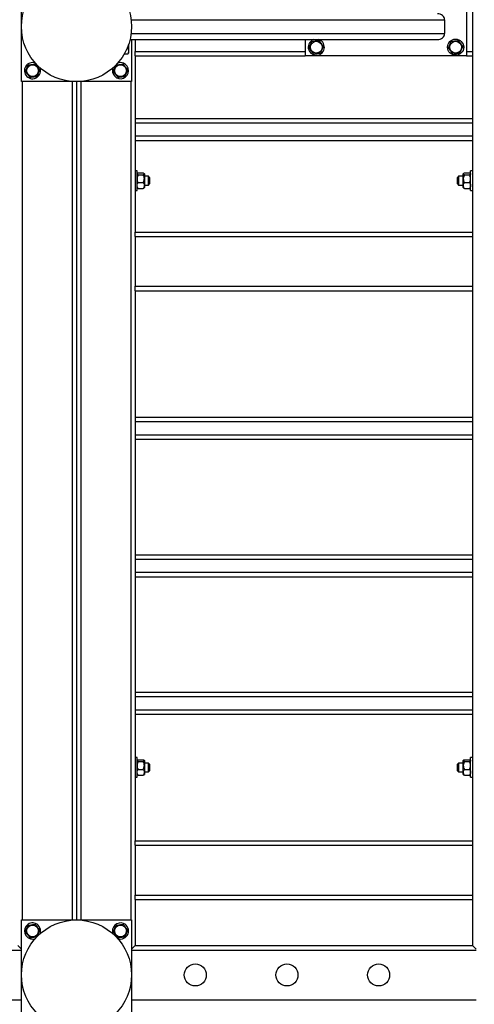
# Model space of a CAD drawing. Header units: millimetres. Extents: x 0 to 841, y 0 to 594.
# Tile 15 of 107: x 129 to 168, y 382 to 466. Entities that reach past the tile are written whole.
import ezdxf

# ---------------------------------------------------------------- set-up
doc = ezdxf.new("R2010")
doc.units = ezdxf.units.MM
doc.layers.add('TRAIT-FORT', color=4, linetype='Continuous', lineweight=25)

msp = doc.modelspace()

# ---------------------------------------------------------------- linework, layer by layer
at = {"layer": 'TRAIT-FORT', "color": 4, "linetype": 'Continuous', "lineweight": 25}
for p, q in [((129.23466, 460.66649), (129.23466, 470.04149)), ((167.17216, 467.85399), (167.17216, 462.85399)), ((167.67216, 467.47899), (167.67216, 463.22899)), ((138.5719, 465.94774), (165.29716, 465.94774)), ((165.29716, 465.94774), (165.29716, 464.76024)), ((138.48027, 464.26024), (164.69623, 464.26024)), ((138.5719, 464.76024), (165.29716, 464.76024)), ((138.60966, 464.26024), (138.60966, 460.66649)), ((138.92216, 464.26024), (138.92216, 463.22899)), ((153.42216, 464.26024), (153.42216, 462.85399)), ((154.623, 464.23906), (154.56458, 464.26024)), ((138.23948, 463.52824), (138.29687, 463.52824)), ((138.35966, 463.84361), (138.35966, 463.09931)), ((138.92216, 462.85399), (138.92216, 463.22899)), ((138.92216, 463.22899), (153.42216, 463.22899)), ((167.17216, 463.22899), (167.67216, 463.22899)), ((167.67216, 463.22899), (167.67216, 462.85399)), ((137.99808, 463.03893), (138.29687, 463.03893)), ((138.34195, 463.06865), (138.35966, 463.09931)), ((138.92216, 462.85399), (153.42216, 462.85399)), ((138.92216, 462.85399), (138.92216, 447.85399)), ((167.17216, 462.85399), (153.42216, 462.85399)), ((167.17216, 462.85399), (167.67216, 462.85399)), ((167.67216, 462.85399), (167.67216, 447.85399)), ((138.60966, 460.66649), (129.23466, 460.66649)), ((129.29716, 460.66649), (129.29716, 389.22899)), ((133.54716, 460.66649), (133.54716, 389.22899)), ((133.92216, 460.66649), (133.92216, 389.22899)), ((134.29716, 460.66649), (134.29716, 389.22899)), ((138.54716, 460.66649), (138.54716, 389.22899)), ((138.92216, 457.54149), (167.67216, 457.54149)), ((138.92216, 457.16649), (167.67216, 457.16649)), ((138.92216, 456.04149), (167.67216, 456.04149)), ((138.92216, 455.66649), (167.67216, 455.66649)), ((139.07841, 453.07274), (138.92216, 453.07274)), ((139.07841, 452.88947), (139.07841, 453.07274)), ((139.07841, 451.38524), (139.07841, 452.88947)), ((139.09831, 452.84265), (139.07841, 452.82274)), ((139.17026, 452.8879), (139.61155, 452.8879)), ((139.17026, 452.72252), (139.61155, 452.72252)), ((139.70341, 452.82274), (139.68318, 452.84297)), ((139.70341, 452.82274), (139.70341, 452.80521)), ((139.70341, 452.80521), (139.70341, 452.39307)), ((140.04716, 452.60399), (139.70341, 452.60399)), ((139.70341, 452.39307), (139.70341, 451.81685)), ((140.14091, 452.51024), (140.04716, 452.60399)), ((140.04716, 452.49893), (140.04716, 452.60399)), ((140.04716, 451.85399), (140.04716, 452.49893)), ((140.14091, 452.51024), (140.14091, 452.43145)), ((140.14091, 452.43145), (140.14091, 451.94774)), ((166.48466, 452.60399), (166.39091, 452.51024)), ((166.39091, 452.43145), (166.39091, 452.51024)), ((166.39091, 451.94774), (166.39091, 452.43145)), ((166.89091, 452.60399), (166.48466, 452.60399)), ((166.48466, 452.60399), (166.48466, 452.49893)), ((166.48466, 452.49893), (166.48466, 451.85399)), ((166.91081, 452.84265), (166.89091, 452.82274)), ((166.89091, 452.80521), (166.89091, 452.82274)), ((166.89091, 452.39307), (166.89091, 452.80521)), ((166.89091, 451.81685), (166.89091, 452.39307)), ((166.98276, 452.8879), (167.42405, 452.8879)), ((166.98276, 452.72252), (167.42405, 452.72252)), ((167.51591, 452.82274), (167.49568, 452.84297)), ((167.67216, 453.07274), (167.51591, 453.07274)), ((167.51591, 452.88947), (167.51591, 453.07274)), ((167.51591, 451.38524), (167.51591, 452.88947)), ((139.07841, 451.63524), (139.09831, 451.61534)), ((139.17026, 452.06361), (139.61155, 452.06361)), ((139.17026, 451.57009), (139.61155, 451.57009)), ((139.68318, 451.61502), (139.70341, 451.63524)), ((139.70341, 451.85399), (140.04716, 451.85399)), ((139.70341, 451.81685), (139.70341, 451.63524)), ((140.04716, 451.85399), (140.14091, 451.94774)), ((166.39091, 451.94774), (166.48466, 451.85399)), ((166.48466, 451.85399), (166.89091, 451.85399)), ((166.89091, 451.63524), (166.89091, 451.81685)), ((166.89091, 451.63524), (166.91081, 451.61534)), ((166.98276, 452.06361), (167.42405, 452.06361)), ((166.98276, 451.57009), (167.42405, 451.57009)), ((167.49568, 451.61502), (167.51591, 451.63524)), ((138.92216, 451.38524), (139.07841, 451.38524)), ((167.51591, 451.38524), (167.67216, 451.38524)), ((138.92216, 447.85399), (167.67216, 447.85399)), ((138.92216, 447.47899), (138.92216, 447.85399)), ((138.92216, 447.47899), (167.67216, 447.47899)), ((138.92216, 447.47899), (138.92216, 443.22899)), ((167.67216, 447.85399), (167.67216, 447.47899)), ((167.67216, 447.47899), (167.67216, 443.22899)), ((138.92216, 443.22899), (167.67216, 443.22899)), ((138.92216, 442.85399), (138.92216, 443.22899)), ((167.67216, 443.22899), (167.67216, 442.85399)), ((138.92216, 442.85399), (167.67216, 442.85399)), ((138.92216, 442.85399), (138.92216, 395.97899)), ((167.67216, 442.85399), (167.67216, 395.97899)), ((138.92216, 432.07274), (167.67216, 432.07274)), ((138.92216, 431.69774), (167.67216, 431.69774)), ((138.92216, 430.57274), (167.67216, 430.57274)), ((138.92216, 430.19774), (167.67216, 430.19774)), ((138.92216, 420.35399), (167.67216, 420.35399)), ((138.92216, 419.97899), (167.67216, 419.97899)), ((138.92216, 418.85399), (167.67216, 418.85399)), ((138.92216, 418.47899), (167.67216, 418.47899)), ((138.92216, 408.63524), (167.67216, 408.63524)), ((138.92216, 408.26024), (167.67216, 408.26024)), ((138.92216, 407.13524), (167.67216, 407.13524)), ((138.92216, 406.76024), (167.67216, 406.76024)), ((139.07841, 403.07274), (138.92216, 403.07274)), ((139.07841, 402.88947), (139.07841, 403.07274)), ((139.07841, 401.38524), (139.07841, 402.88947)), ((139.09831, 402.84265), (139.07841, 402.82274)), ((139.17026, 402.8879), (139.61155, 402.8879)), ((139.70341, 402.82274), (139.68318, 402.84297)), ((139.70341, 402.82274), (139.70341, 402.80521)), ((139.70341, 402.80521), (139.70341, 402.39307)), ((166.91081, 402.84265), (166.89091, 402.82274)), ((166.89091, 402.80521), (166.89091, 402.82274)), ((166.89091, 402.39307), (166.89091, 402.80521)), ((166.98276, 402.8879), (167.42405, 402.8879)), ((167.51591, 402.82274), (167.49568, 402.84297)), ((167.67216, 403.07274), (167.51591, 403.07274)), ((167.51591, 402.88947), (167.51591, 403.07274)), ((167.51591, 401.38524), (167.51591, 402.88947)), ((139.17026, 402.72252), (139.61155, 402.72252)), ((139.17026, 402.06361), (139.61155, 402.06361)), ((140.04716, 402.60399), (139.70341, 402.60399)), ((139.70341, 402.39307), (139.70341, 401.81685)), ((140.14091, 402.51024), (140.04716, 402.60399)), ((140.04716, 402.49893), (140.04716, 402.60399)), ((140.04716, 401.85399), (140.04716, 402.49893)), ((140.04716, 401.85399), (140.14091, 401.94774)), ((140.14091, 402.51024), (140.14091, 402.43145)), ((140.14091, 402.43145), (140.14091, 401.94774)), ((166.48466, 402.60399), (166.39091, 402.51024)), ((166.39091, 402.43145), (166.39091, 402.51024)), ((166.39091, 401.94774), (166.39091, 402.43145)), ((166.39091, 401.94774), (166.48466, 401.85399)), ((166.89091, 402.60399), (166.48466, 402.60399)), ((166.48466, 402.60399), (166.48466, 402.49893)), ((166.48466, 402.49893), (166.48466, 401.85399)), ((166.89091, 401.81685), (166.89091, 402.39307)), ((166.98276, 402.72252), (167.42405, 402.72252)), ((166.98276, 402.06361), (167.42405, 402.06361)), ((138.92216, 401.38524), (139.07841, 401.38524)), ((139.07841, 401.63524), (139.09831, 401.61534)), ((139.17026, 401.57009), (139.61155, 401.57009)), ((139.68318, 401.61502), (139.70341, 401.63524)), ((139.70341, 401.85399), (140.04716, 401.85399)), ((139.70341, 401.81685), (139.70341, 401.63524)), ((166.48466, 401.85399), (166.89091, 401.85399)), ((166.89091, 401.63524), (166.89091, 401.81685)), ((166.89091, 401.63524), (166.91081, 401.61534)), ((166.98276, 401.57009), (167.42405, 401.57009)), ((167.49568, 401.61502), (167.51591, 401.63524)), ((167.51591, 401.38524), (167.67216, 401.38524)), ((138.92216, 395.97899), (167.67216, 395.97899)), ((138.92216, 395.60399), (138.92216, 395.97899)), ((138.92216, 395.60399), (167.67216, 395.60399)), ((138.92216, 395.60399), (138.92216, 391.35399)), ((167.67216, 395.97899), (167.67216, 395.60399)), ((167.67216, 395.60399), (167.67216, 391.35399)), ((138.92216, 391.35399), (167.67216, 391.35399)), ((138.92216, 390.97899), (138.92216, 391.35399)), ((167.67216, 391.35399), (167.67216, 390.97899)), ((138.92216, 390.97899), (167.67216, 390.97899)), ((138.92216, 390.97899), (138.92216, 387.04149)), ((167.67216, 390.97899), (167.67216, 387.04149)), ((129.23466, 389.22899), (138.60966, 389.22899)), ((129.23466, 379.85399), (129.23466, 389.22899)), ((138.60966, 389.22899), (138.60966, 379.85399)), ((128.92216, 387.04149), (129.23466, 386.72899)), ((138.92216, 387.04149), (138.60966, 386.72899)), ((138.92216, 387.04149), (138.60966, 386.72899)), ((138.92216, 387.04149), (167.67216, 387.04149)), ((167.67216, 387.04149), (167.98466, 386.72899)), ((110.48466, 386.66649), (129.23466, 386.66649)), ((138.60966, 386.66649), (167.98466, 386.66649)), ((110.48466, 382.41649), (129.23466, 382.41649)), ((138.60966, 382.41649), (167.98466, 382.41649))]:
    msp.add_line(p, q, dxfattribs=at)
for centre, radius in [((133.92216, 465.35399), 4.6875), ((154.35966, 463.60399), 0.50469), ((166.23466, 463.60399), 0.6875), ((166.23466, 463.60399), 0.50469), ((130.17216, 461.60399), 0.50469), ((137.67216, 461.60399), 0.50469), ((133.92216, 384.54149), 4.6875), ((130.17216, 388.29149), 0.50469), ((137.67216, 388.29149), 0.50469), ((144.04716, 384.54149), 0.9375), ((151.85966, 384.54149), 0.9375), ((159.67216, 384.54149), 0.9375)]:
    msp.add_circle(centre, radius, dxfattribs=at)
for centre, start, end in [((154.35966, 463.60399), 107.3414428, 67.4773264), ((130.17216, 461.60399), 69.6585914, 20.3414166), ((137.67216, 461.60399), 156.7405736, 67.4773264), ((137.67216, 461.60399), 67.4773264, 111.2971051), ((130.17216, 388.29149), 67.4773264, 292.3849412), ((130.17216, 388.29149), 336.9835379, 67.4773264), ((137.67216, 388.29149), 67.4773264, 200.2997421), ((137.67216, 388.29149), 249.7002584, 67.4773264)]:
    msp.add_arc(centre, 0.6875, start, end, dxfattribs=at)
for centre, start_param, end_param in [((164.69623, 465.94774), 0, 1.57079633), ((164.69623, 464.76024), 4.71238898, 6.28318531)]:
    msp.add_ellipse(centre, major_axis=(0.60093, 0), ratio=0.83205029, start_param=start_param, end_param=end_param, dxfattribs=at)
for points, knots in [([(153.75092, 463.52824), (153.77164, 463.57728), (153.81354, 463.67643), (153.87561, 463.82334), (153.93495, 463.96377), (153.97132, 464.04986), (153.98968, 464.0933)], [0, 0, 0, 0, 0.26460494, 0.53494775, 0.76534313, 1, 1, 1, 1]), ([(153.98968, 464.0933), (154.06713, 464.10294), (154.19522, 464.11888), (154.38101, 464.142), (154.506, 464.15755), (154.57789, 464.1665), (154.59842, 464.16906)], [0, 0, 0, 0, 0.38554949, 0.63764185, 0.89654625, 1, 1, 1, 1]), ([(154.96839, 463.67975), (154.93628, 463.72222), (154.87136, 463.80808), (154.77518, 463.93528), (154.68323, 464.05689), (154.62686, 464.13144), (154.59842, 464.16906)], [0, 0, 0, 0, 0.26460494, 0.53494775, 0.76534313, 1, 1, 1, 1]), ([(165.62592, 463.52824), (165.64664, 463.57728), (165.68854, 463.67643), (165.75061, 463.82334), (165.80995, 463.96377), (165.84632, 464.04986), (165.86468, 464.0933)], [0, 0, 0, 0, 0.26460494, 0.53494775, 0.76534313, 1, 1, 1, 1]), ([(165.86468, 464.0933), (165.94213, 464.10294), (166.07022, 464.11888), (166.25601, 464.142), (166.381, 464.15755), (166.45289, 464.1665), (166.47342, 464.16906)], [0, 0, 0, 0, 0.38554949, 0.63764185, 0.89654625, 1, 1, 1, 1]), ([(166.84339, 463.67975), (166.81128, 463.72222), (166.74636, 463.80808), (166.65018, 463.93528), (166.55823, 464.05689), (166.50186, 464.13144), (166.47342, 464.16906)], [0, 0, 0, 0, 0.26460494, 0.53494775, 0.76534313, 1, 1, 1, 1]), ([(138.29687, 463.52824), (138.31113, 463.57727), (138.33788, 463.66925), (138.34101, 463.76437), (138.34247, 463.80878)], [0, 0, 0, 0, 0.53310455, 1, 1, 1, 1]), ([(138.29687, 463.52824), (138.31058, 463.48577), (138.33828, 463.39991), (138.34842, 463.2727), (138.33354, 463.1511), (138.30917, 463.07655), (138.29687, 463.03893)], [0, 0, 0, 0, 0.26460494, 0.53494775, 0.76534313, 1, 1, 1, 1]), ([(153.75092, 463.52824), (153.78303, 463.48577), (153.84795, 463.39991), (153.94413, 463.2727), (154.03608, 463.1511), (154.09245, 463.07655), (154.12089, 463.03893)], [0, 0, 0, 0, 0.26460494, 0.53494775, 0.76534313, 1, 1, 1, 1]), ([(154.96839, 463.67975), (154.94767, 463.63071), (154.90578, 463.53156), (154.8437, 463.38465), (154.78436, 463.24422), (154.74799, 463.15813), (154.72963, 463.11469)], [0, 0, 0, 0, 0.264604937, 0.534947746, 0.765343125, 1, 1, 1, 1]), ([(165.62592, 463.52824), (165.65803, 463.48577), (165.72295, 463.39991), (165.81913, 463.2727), (165.91108, 463.1511), (165.96745, 463.07655), (165.99589, 463.03893)], [0, 0, 0, 0, 0.26460494, 0.53494775, 0.76534313, 1, 1, 1, 1]), ([(166.84339, 463.67975), (166.82267, 463.63071), (166.78078, 463.53156), (166.7187, 463.38465), (166.65936, 463.24422), (166.62299, 463.15813), (166.60463, 463.11469)], [0, 0, 0, 0, 0.264604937, 0.534947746, 0.765343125, 1, 1, 1, 1]), ([(138.29687, 463.03893), (138.31937, 463.04855), (138.34238, 463.05839), (138.34156, 463.06849), (138.34154, 463.06871)], [0, 0, 0, 0, 0.97749191, 1, 1, 1, 1]), ([(154.12089, 463.03893), (154.19834, 463.04857), (154.32644, 463.06451), (154.51222, 463.08763), (154.63722, 463.10319), (154.70911, 463.11213), (154.72963, 463.11469)], [0, 0, 0, 0, 0.38554949, 0.63764185, 0.89654625, 1, 1, 1, 1]), ([(165.99589, 463.03893), (166.07334, 463.04857), (166.20144, 463.06451), (166.38722, 463.08763), (166.51222, 463.10319), (166.58411, 463.11213), (166.60463, 463.11469)], [0, 0, 0, 0, 0.38554949, 0.63764185, 0.89654625, 1, 1, 1, 1]), ([(129.56342, 461.52824), (129.58414, 461.57728), (129.62604, 461.67643), (129.68811, 461.82334), (129.74745, 461.96377), (129.78382, 462.04986), (129.80218, 462.0933)], [0, 0, 0, 0, 0.26460494, 0.53494775, 0.76534313, 1, 1, 1, 1]), ([(129.56342, 461.52824), (129.59553, 461.48577), (129.66045, 461.39991), (129.75663, 461.2727), (129.84858, 461.1511), (129.90495, 461.07655), (129.93339, 461.03893)], [0, 0, 0, 0, 0.26460494, 0.53494775, 0.76534313, 1, 1, 1, 1]), ([(129.80218, 462.0933), (129.87963, 462.10294), (130.00772, 462.11888), (130.19351, 462.142), (130.3185, 462.15755), (130.39039, 462.1665), (130.41092, 462.16906)], [0, 0, 0, 0, 0.38554949, 0.63764185, 0.89654625, 1, 1, 1, 1]), ([(130.78089, 461.67975), (130.74878, 461.72222), (130.68386, 461.80808), (130.58768, 461.93528), (130.49573, 462.05689), (130.43936, 462.13144), (130.41092, 462.16906)], [0, 0, 0, 0, 0.26460494, 0.53494775, 0.76534313, 1, 1, 1, 1]), ([(130.78089, 461.67975), (130.76017, 461.63071), (130.71828, 461.53156), (130.6562, 461.38465), (130.59686, 461.24422), (130.56049, 461.15813), (130.54213, 461.11469)], [0, 0, 0, 0, 0.264604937, 0.534947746, 0.765343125, 1, 1, 1, 1]), ([(137.06342, 461.52824), (137.08414, 461.57728), (137.12604, 461.67643), (137.18811, 461.82334), (137.24745, 461.96377), (137.28382, 462.04986), (137.30218, 462.0933)], [0, 0, 0, 0, 0.26460494, 0.53494775, 0.76534313, 1, 1, 1, 1]), ([(137.06342, 461.52824), (137.09553, 461.48577), (137.16045, 461.39991), (137.25663, 461.2727), (137.34858, 461.1511), (137.40495, 461.07655), (137.43339, 461.03893)], [0, 0, 0, 0, 0.26460494, 0.53494775, 0.76534313, 1, 1, 1, 1]), ([(137.30218, 462.0933), (137.37963, 462.10294), (137.50772, 462.11888), (137.69351, 462.142), (137.8185, 462.15755), (137.89039, 462.1665), (137.91092, 462.16906)], [0, 0, 0, 0, 0.38554949, 0.63764185, 0.89654625, 1, 1, 1, 1]), ([(138.28089, 461.67975), (138.24878, 461.72222), (138.18386, 461.80808), (138.08768, 461.93528), (137.99573, 462.05689), (137.93936, 462.13144), (137.91092, 462.16906)], [0, 0, 0, 0, 0.26460494, 0.53494775, 0.76534313, 1, 1, 1, 1]), ([(138.28089, 461.67975), (138.26017, 461.63071), (138.21828, 461.53156), (138.1562, 461.38465), (138.09686, 461.24422), (138.06049, 461.15813), (138.04213, 461.11469)], [0, 0, 0, 0, 0.264604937, 0.534947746, 0.765343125, 1, 1, 1, 1]), ([(129.93339, 461.03893), (130.01084, 461.04857), (130.13894, 461.06451), (130.32472, 461.08763), (130.44972, 461.10319), (130.52161, 461.11213), (130.54213, 461.11469)], [0, 0, 0, 0, 0.38554949, 0.63764185, 0.89654625, 1, 1, 1, 1]), ([(137.43339, 461.03893), (137.51084, 461.04857), (137.63894, 461.06451), (137.82472, 461.08763), (137.94972, 461.10319), (138.02161, 461.11213), (138.04213, 461.11469)], [0, 0, 0, 0, 0.38554949, 0.63764185, 0.89654625, 1, 1, 1, 1]), ([(139.17026, 452.72252), (139.1488, 452.73384), (139.10516, 452.75687), (139.0803, 452.78543), (139.07874, 452.80175), (139.07841, 452.80521)], [0, 0, 0, 0, 0.43238505, 0.87955391, 1, 1, 1, 1]), ([(139.17026, 452.72252), (139.1488, 452.67741), (139.10516, 452.58565), (139.0803, 452.47188), (139.07874, 452.40686), (139.07841, 452.39307)], [0, 0, 0, 0, 0.43238505, 0.87955391, 1, 1, 1, 1]), ([(139.07841, 452.39307), (139.08372, 452.3351), (139.09425, 452.22009), (139.14506, 452.11549), (139.17026, 452.06361)], [0, 0, 0, 0, 0.50400004, 1, 1, 1, 1]), ([(139.1001, 452.84085), (139.10142, 452.84331), (139.11033, 452.85993), (139.14269, 452.87503), (139.17026, 452.8879)], [0, 0, 0, 0, 0.14784415, 1, 1, 1, 1]), ([(139.61155, 452.8879), (139.63301, 452.87658), (139.67665, 452.85355), (139.70151, 452.82499), (139.70307, 452.80867), (139.70341, 452.80521)], [0, 0, 0, 0, 0.43238505, 0.87955391, 1, 1, 1, 1]), ([(139.70341, 452.80521), (139.6981, 452.79066), (139.68756, 452.7618), (139.63675, 452.73554), (139.61155, 452.72252)], [0, 0, 0, 0, 0.50400004, 1, 1, 1, 1]), ([(139.70341, 452.39307), (139.6981, 452.45103), (139.68756, 452.56604), (139.63675, 452.67064), (139.61155, 452.72252)], [0, 0, 0, 0, 0.50400004, 1, 1, 1, 1]), ([(139.61155, 452.06361), (139.63301, 452.10872), (139.67665, 452.20048), (139.70151, 452.31425), (139.70307, 452.37927), (139.70341, 452.39307)], [0, 0, 0, 0, 0.43238505, 0.87955391, 1, 1, 1, 1]), ([(166.89091, 452.80521), (166.89622, 452.81976), (166.90675, 452.84863), (166.95756, 452.87488), (166.98276, 452.8879)], [0, 0, 0, 0, 0.50400004, 1, 1, 1, 1]), ([(166.98276, 452.72252), (166.9613, 452.73384), (166.91766, 452.75687), (166.8928, 452.78543), (166.89124, 452.80175), (166.89091, 452.80521)], [0, 0, 0, 0, 0.43238505, 0.87955391, 1, 1, 1, 1]), ([(166.98276, 452.72252), (166.9613, 452.67741), (166.91766, 452.58565), (166.8928, 452.47188), (166.89124, 452.40686), (166.89091, 452.39307)], [0, 0, 0, 0, 0.43238505, 0.87955391, 1, 1, 1, 1]), ([(166.89091, 452.39307), (166.89622, 452.3351), (166.90675, 452.22009), (166.95756, 452.11549), (166.98276, 452.06361)], [0, 0, 0, 0, 0.50400004, 1, 1, 1, 1]), ([(167.42405, 452.8879), (167.44551, 452.87658), (167.48915, 452.85355), (167.51401, 452.82499), (167.51557, 452.80867), (167.51591, 452.80521)], [0, 0, 0, 0, 0.43238505, 0.87955391, 1, 1, 1, 1]), ([(167.51591, 452.80521), (167.5106, 452.79066), (167.50006, 452.7618), (167.44925, 452.73554), (167.42405, 452.72252)], [0, 0, 0, 0, 0.50400004, 1, 1, 1, 1]), ([(167.51591, 452.39307), (167.5106, 452.45103), (167.50006, 452.56604), (167.44925, 452.67064), (167.42405, 452.72252)], [0, 0, 0, 0, 0.50400004, 1, 1, 1, 1]), ([(167.42405, 452.06361), (167.44551, 452.10872), (167.48915, 452.20048), (167.51401, 452.31425), (167.51557, 452.37927), (167.51591, 452.39307)], [0, 0, 0, 0, 0.43238505, 0.87955391, 1, 1, 1, 1]), ([(139.07841, 451.81685), (139.08049, 451.84348), (139.08472, 451.89758), (139.11724, 451.98089), (139.15174, 452.03472), (139.17026, 452.06361)], [0, 0, 0, 0, 0.30999023, 0.62954591, 1, 1, 1, 1]), ([(139.17026, 451.57009), (139.15811, 451.58847), (139.12791, 451.63415), (139.09216, 451.71205), (139.07891, 451.77741), (139.07846, 451.8127), (139.07841, 451.81685)], [0, 0, 0, 0, 0.23703923, 0.58901919, 0.95163056, 1, 1, 1, 1]), ([(139.1001, 451.61713), (139.10142, 451.61468), (139.11033, 451.59806), (139.14269, 451.58295), (139.17026, 451.57009)], [0, 0, 0, 0, 0.14784415, 1, 1, 1, 1]), ([(139.61155, 452.06361), (139.63008, 452.03472), (139.66413, 451.98159), (139.69687, 451.89836), (139.70121, 451.84426), (139.70341, 451.81685)], [0, 0, 0, 0, 0.3704571, 0.68101816, 1, 1, 1, 1]), ([(139.70341, 451.81685), (139.70335, 451.8127), (139.70291, 451.77841), (139.69001, 451.71305), (139.6545, 451.63506), (139.6237, 451.58847), (139.61155, 451.57009)], [0, 0, 0, 0, 0.04836864, 0.39932986, 0.76296469, 1, 1, 1, 1]), ([(139.61155, 451.57009), (139.63484, 451.58131), (139.66615, 451.59641), (139.67801, 451.61292), (139.68104, 451.61715)], [0, 0, 0, 0, 0.74386684, 1, 1, 1, 1]), ([(166.89091, 451.81685), (166.89299, 451.84348), (166.89722, 451.89758), (166.92974, 451.98089), (166.96424, 452.03472), (166.98276, 452.06361)], [0, 0, 0, 0, 0.30999023, 0.62954591, 1, 1, 1, 1]), ([(166.98276, 451.57009), (166.97061, 451.58847), (166.94041, 451.63415), (166.90466, 451.71205), (166.89141, 451.77741), (166.89096, 451.8127), (166.89091, 451.81685)], [0, 0, 0, 0, 0.23703923, 0.58901919, 0.95163056, 1, 1, 1, 1]), ([(166.9126, 451.61713), (166.91392, 451.61468), (166.92283, 451.59806), (166.95519, 451.58295), (166.98276, 451.57009)], [0, 0, 0, 0, 0.14784415, 1, 1, 1, 1]), ([(167.42405, 452.06361), (167.44258, 452.03472), (167.47663, 451.98159), (167.50937, 451.89836), (167.51371, 451.84426), (167.51591, 451.81685)], [0, 0, 0, 0, 0.3704571, 0.68101816, 1, 1, 1, 1]), ([(167.51591, 451.81685), (167.51585, 451.8127), (167.51541, 451.77841), (167.50251, 451.71305), (167.467, 451.63506), (167.4362, 451.58847), (167.42405, 451.57009)], [0, 0, 0, 0, 0.04836864, 0.39932986, 0.76296469, 1, 1, 1, 1]), ([(167.42405, 451.57009), (167.44734, 451.58131), (167.47865, 451.59641), (167.49051, 451.61292), (167.49354, 451.61715)], [0, 0, 0, 0, 0.74386684, 1, 1, 1, 1]), ([(139.17026, 402.72252), (139.1488, 402.73384), (139.10516, 402.75687), (139.0803, 402.78543), (139.07874, 402.80175), (139.07841, 402.80521)], [0, 0, 0, 0, 0.43238505, 0.87955391, 1, 1, 1, 1]), ([(139.1001, 402.84085), (139.10142, 402.84331), (139.11033, 402.85993), (139.14269, 402.87503), (139.17026, 402.8879)], [0, 0, 0, 0, 0.14784415, 1, 1, 1, 1]), ([(139.61155, 402.8879), (139.63301, 402.87658), (139.67665, 402.85355), (139.70151, 402.82499), (139.70307, 402.80867), (139.70341, 402.80521)], [0, 0, 0, 0, 0.43238505, 0.87955391, 1, 1, 1, 1]), ([(139.70341, 402.80521), (139.6981, 402.79066), (139.68756, 402.7618), (139.63675, 402.73554), (139.61155, 402.72252)], [0, 0, 0, 0, 0.50400004, 1, 1, 1, 1]), ([(166.89091, 402.80521), (166.89622, 402.81976), (166.90675, 402.84863), (166.95756, 402.87488), (166.98276, 402.8879)], [0, 0, 0, 0, 0.50400004, 1, 1, 1, 1]), ([(166.98276, 402.72252), (166.9613, 402.73384), (166.91766, 402.75687), (166.8928, 402.78543), (166.89124, 402.80175), (166.89091, 402.80521)], [0, 0, 0, 0, 0.43238505, 0.87955391, 1, 1, 1, 1]), ([(167.42405, 402.8879), (167.44551, 402.87658), (167.48915, 402.85355), (167.51401, 402.82499), (167.51557, 402.80867), (167.51591, 402.80521)], [0, 0, 0, 0, 0.43238505, 0.87955391, 1, 1, 1, 1]), ([(167.51591, 402.80521), (167.5106, 402.79066), (167.50006, 402.7618), (167.44925, 402.73554), (167.42405, 402.72252)], [0, 0, 0, 0, 0.50400004, 1, 1, 1, 1]), ([(139.17026, 402.72252), (139.1488, 402.67741), (139.10516, 402.58565), (139.0803, 402.47188), (139.07874, 402.40686), (139.07841, 402.39307)], [0, 0, 0, 0, 0.43238505, 0.87955391, 1, 1, 1, 1]), ([(139.07841, 402.39307), (139.08372, 402.3351), (139.09425, 402.22009), (139.14506, 402.11549), (139.17026, 402.06361)], [0, 0, 0, 0, 0.50400004, 1, 1, 1, 1]), ([(139.07841, 401.81685), (139.08049, 401.84348), (139.08472, 401.89758), (139.11724, 401.98089), (139.15174, 402.03472), (139.17026, 402.06361)], [0, 0, 0, 0, 0.30999023, 0.62954591, 1, 1, 1, 1]), ([(139.70341, 402.39307), (139.6981, 402.45103), (139.68756, 402.56604), (139.63675, 402.67064), (139.61155, 402.72252)], [0, 0, 0, 0, 0.50400004, 1, 1, 1, 1]), ([(139.61155, 402.06361), (139.63301, 402.10872), (139.67665, 402.20048), (139.70151, 402.31425), (139.70307, 402.37927), (139.70341, 402.39307)], [0, 0, 0, 0, 0.43238505, 0.87955391, 1, 1, 1, 1]), ([(139.61155, 402.06361), (139.63008, 402.03472), (139.66413, 401.98159), (139.69687, 401.89836), (139.70121, 401.84426), (139.70341, 401.81685)], [0, 0, 0, 0, 0.3704571, 0.68101816, 1, 1, 1, 1]), ([(166.98276, 402.72252), (166.9613, 402.67741), (166.91766, 402.58565), (166.8928, 402.47188), (166.89124, 402.40686), (166.89091, 402.39307)], [0, 0, 0, 0, 0.43238505, 0.87955391, 1, 1, 1, 1]), ([(166.89091, 402.39307), (166.89622, 402.3351), (166.90675, 402.22009), (166.95756, 402.11549), (166.98276, 402.06361)], [0, 0, 0, 0, 0.50400004, 1, 1, 1, 1]), ([(166.89091, 401.81685), (166.89299, 401.84348), (166.89722, 401.89758), (166.92974, 401.98089), (166.96424, 402.03472), (166.98276, 402.06361)], [0, 0, 0, 0, 0.30999023, 0.62954591, 1, 1, 1, 1]), ([(167.51591, 402.39307), (167.5106, 402.45103), (167.50006, 402.56604), (167.44925, 402.67064), (167.42405, 402.72252)], [0, 0, 0, 0, 0.50400004, 1, 1, 1, 1]), ([(167.42405, 402.06361), (167.44551, 402.10872), (167.48915, 402.20048), (167.51401, 402.31425), (167.51557, 402.37927), (167.51591, 402.39307)], [0, 0, 0, 0, 0.43238505, 0.87955391, 1, 1, 1, 1]), ([(167.42405, 402.06361), (167.44258, 402.03472), (167.47663, 401.98159), (167.50937, 401.89836), (167.51371, 401.84426), (167.51591, 401.81685)], [0, 0, 0, 0, 0.3704571, 0.68101816, 1, 1, 1, 1]), ([(139.17026, 401.57009), (139.15811, 401.58847), (139.12791, 401.63415), (139.09216, 401.71205), (139.07891, 401.77741), (139.07846, 401.8127), (139.07841, 401.81685)], [0, 0, 0, 0, 0.23703923, 0.58901919, 0.95163056, 1, 1, 1, 1]), ([(139.1001, 401.61713), (139.10142, 401.61468), (139.11033, 401.59806), (139.14269, 401.58295), (139.17026, 401.57009)], [0, 0, 0, 0, 0.14784415, 1, 1, 1, 1]), ([(139.70341, 401.81685), (139.70335, 401.8127), (139.70291, 401.77841), (139.69001, 401.71305), (139.6545, 401.63506), (139.6237, 401.58847), (139.61155, 401.57009)], [0, 0, 0, 0, 0.04836864, 0.39932986, 0.76296469, 1, 1, 1, 1]), ([(139.61155, 401.57009), (139.63484, 401.58131), (139.66615, 401.59641), (139.67801, 401.61292), (139.68104, 401.61715)], [0, 0, 0, 0, 0.74386684, 1, 1, 1, 1]), ([(166.98276, 401.57009), (166.97061, 401.58847), (166.94041, 401.63415), (166.90466, 401.71205), (166.89141, 401.77741), (166.89096, 401.8127), (166.89091, 401.81685)], [0, 0, 0, 0, 0.23703923, 0.58901919, 0.95163056, 1, 1, 1, 1]), ([(166.9126, 401.61713), (166.91392, 401.61468), (166.92283, 401.59806), (166.95519, 401.58295), (166.98276, 401.57009)], [0, 0, 0, 0, 0.14784415, 1, 1, 1, 1]), ([(167.51591, 401.81685), (167.51585, 401.8127), (167.51541, 401.77841), (167.50251, 401.71305), (167.467, 401.63506), (167.4362, 401.58847), (167.42405, 401.57009)], [0, 0, 0, 0, 0.04836864, 0.39932986, 0.76296469, 1, 1, 1, 1]), ([(167.42405, 401.57009), (167.44734, 401.58131), (167.47865, 401.59641), (167.49051, 401.61292), (167.49354, 401.61715)], [0, 0, 0, 0, 0.74386684, 1, 1, 1, 1]), ([(129.56342, 388.21574), (129.58414, 388.26478), (129.62604, 388.36393), (129.68811, 388.51084), (129.74745, 388.65127), (129.78382, 388.73736), (129.80218, 388.7808)], [0, 0, 0, 0, 0.26460494, 0.53494775, 0.76534313, 1, 1, 1, 1]), ([(129.80218, 388.7808), (129.87963, 388.79044), (130.00772, 388.80638), (130.19351, 388.8295), (130.3185, 388.84505), (130.39039, 388.854), (130.41092, 388.85656)], [0, 0, 0, 0, 0.38554949, 0.63764185, 0.89654625, 1, 1, 1, 1]), ([(130.78089, 388.36725), (130.74878, 388.40972), (130.68386, 388.49558), (130.58768, 388.62278), (130.49573, 388.74439), (130.43936, 388.81894), (130.41092, 388.85656)], [0, 0, 0, 0, 0.26460494, 0.53494775, 0.76534313, 1, 1, 1, 1]), ([(137.06342, 388.21574), (137.08414, 388.26478), (137.12604, 388.36393), (137.18811, 388.51084), (137.24745, 388.65127), (137.28382, 388.73736), (137.30218, 388.7808)], [0, 0, 0, 0, 0.26460494, 0.53494775, 0.76534313, 1, 1, 1, 1]), ([(137.30218, 388.7808), (137.37963, 388.79044), (137.50772, 388.80638), (137.69351, 388.8295), (137.8185, 388.84505), (137.89039, 388.854), (137.91092, 388.85656)], [0, 0, 0, 0, 0.38554949, 0.63764185, 0.89654625, 1, 1, 1, 1]), ([(138.28089, 388.36725), (138.24878, 388.40972), (138.18386, 388.49558), (138.08768, 388.62278), (137.99573, 388.74439), (137.93936, 388.81894), (137.91092, 388.85656)], [0, 0, 0, 0, 0.26460494, 0.53494775, 0.76534313, 1, 1, 1, 1]), ([(129.56342, 388.21574), (129.59553, 388.17327), (129.66045, 388.08741), (129.75663, 387.9602), (129.84858, 387.8386), (129.90495, 387.76405), (129.93339, 387.72643)], [0, 0, 0, 0, 0.26460494, 0.53494775, 0.76534313, 1, 1, 1, 1]), ([(129.93339, 387.72643), (130.01084, 387.73607), (130.13894, 387.75201), (130.32472, 387.77513), (130.44972, 387.79069), (130.52161, 387.79963), (130.54213, 387.80219)], [0, 0, 0, 0, 0.385549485, 0.637641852, 0.896546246, 1, 1, 1, 1]), ([(130.78089, 388.36725), (130.76017, 388.31821), (130.71828, 388.21906), (130.6562, 388.07215), (130.59686, 387.93172), (130.56049, 387.84563), (130.54213, 387.80219)], [0, 0, 0, 0, 0.26460494, 0.53494775, 0.76534313, 1, 1, 1, 1]), ([(137.06342, 388.21574), (137.09553, 388.17327), (137.16045, 388.08741), (137.25663, 387.9602), (137.34858, 387.8386), (137.40495, 387.76405), (137.43339, 387.72643)], [0, 0, 0, 0, 0.26460494, 0.53494775, 0.76534313, 1, 1, 1, 1]), ([(137.43339, 387.72643), (137.51084, 387.73607), (137.63894, 387.75201), (137.82472, 387.77513), (137.94972, 387.79069), (138.02161, 387.79963), (138.04213, 387.80219)], [0, 0, 0, 0, 0.385549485, 0.637641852, 0.896546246, 1, 1, 1, 1]), ([(138.28089, 388.36725), (138.26017, 388.31821), (138.21828, 388.21906), (138.1562, 388.07215), (138.09686, 387.93172), (138.06049, 387.84563), (138.04213, 387.80219)], [0, 0, 0, 0, 0.26460494, 0.53494775, 0.76534313, 1, 1, 1, 1])]:
    msp.add_open_spline(points, degree=3, knots=knots, dxfattribs=at)

doc.saveas('drawing.dxf')
